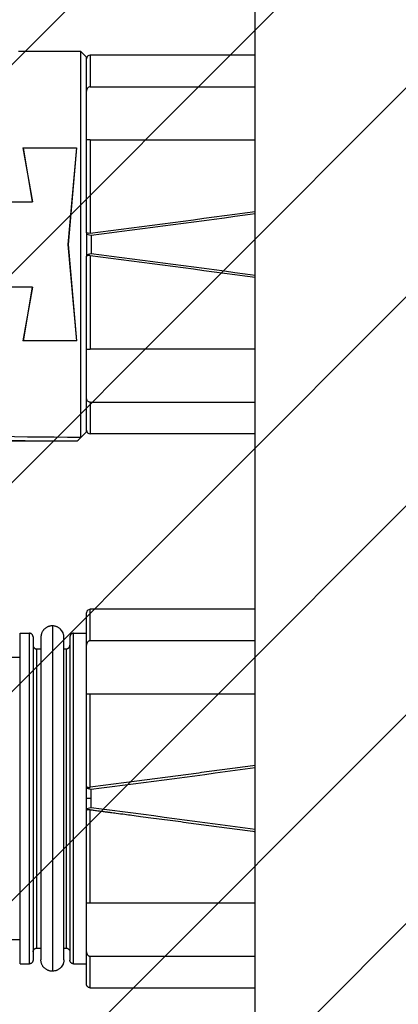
# Model space of a CAD drawing. Header units: millimetres. Extents: x 0 to 2550, y 0 to 1188.
# Tile 206 of 221: x 1428.55 to 1436.76, y 836.71 to 858.04. Entities that reach past the tile are written whole.
import ezdxf

# ---------------------------------------------------------------- set-up
doc = ezdxf.new("R2010")
doc.units = ezdxf.units.MM
doc.header["$LTSCALE"] = 46.255
doc.linetypes.add('PHANTOM', pattern=[0.8, 0.45, -0.05, 0.1, -0.05, 0.1, -0.05])
doc.layers.get('0').update_dxf_attribs({"linetype": 'CONTINUOUS'})
for name, color, linetype in [('1613603_PBL264', 7, 'CONTINUOUS'), ('DEFAULT_3', 7, 'PHANTOM'), ('M2000801_PBL254', 7, 'CONTINUOUS'), ('R2538000302_HARNESS_PBL273', 7, 'CONTINUOUS'), ('ST-8EP1N8AW400S_PBL292', 7, 'CONTINUOUS')]:
    doc.layers.add(name, color=color, linetype=linetype)

# ---------------------------------------------------------------- blocks, each defined once
blk = doc.blocks.new('DDDD')
at = {"color": 134, "linetype": 'Continuous'}
for p, q in [((1864.382, 3790.726), (2285.037, 4211.382)), ((1869.374, 3784.404), (2291.36, 4206.39)), ((1874.518, 3778.235), (2297.529, 4201.246)), ((1879.815, 3772.219), (2303.545, 4195.949)), ((1885.264, 3766.353), (2309.411, 4190.5)), ((1890.863, 3760.639), (2315.125, 4184.901)), ((1896.613, 3755.076), (2320.688, 4179.151))]:
    blk.add_line(p, q, dxfattribs=at)
at = {"layer": '1613603_PBL264', "color": 7}
for p, q in [((1959.869, 3883.18), (1956.483, 3883.18)), ((1959.869, 3883.18), (1960.169, 3882.88)), ((1959.869, 3862.295), (1959.869, 3883.18)), ((1960.169, 3873.355), (1960.169, 3882.88)), ((1956.718, 3877.955), (1957.231, 3875.043)), ((1956.718, 3877.955), (1959.631, 3877.955)), ((1957.242, 3875.045), (1956.743, 3877.955)), ((1959.631, 3877.955), (1959.169, 3872.73)), ((1959.169, 3872.73), (1959.644, 3877.955)), ((1939.669, 3875.045), (1957.242, 3875.045)), ((1959.644, 3867.505), (1959.169, 3872.73)), ((1959.169, 3872.73), (1959.631, 3867.505)), ((1960.169, 3862.58), (1960.169, 3872.106)), ((1957.242, 3870.416), (1939.669, 3870.416)), ((1957.231, 3870.418), (1956.718, 3867.505)), ((1956.743, 3867.505), (1957.242, 3870.416)), ((1959.644, 3867.505), (1956.718, 3867.505)), ((1959.669, 3862.08), (1960.169, 3862.58)), ((1959.669, 3862.08), (1952.629, 3862.08)), ((1959.669, 3862.08), (1959.669, 3862.09))]:
    blk.add_line(p, q, dxfattribs=at)
blk.add_arc((1876.606, 3943.463), 116.28, 315.58917, 315.73017, dxfattribs=at)
for major_axis, start_param, end_param in [((91.705, 5.276), -2.305578, -2.153056), ((93.46, 5.377), 3.99426, 4.139759)]:
    blk.add_ellipse((2009.865, 3872.73), major_axis=major_axis, ratio=0.098362, start_param=start_param, end_param=end_param, dxfattribs=at)
at = {"layer": 'DEFAULT_3', "color": 2}
blk.add_circle((2102.319, 3973.445), 300, dxfattribs=at)
at = {"layer": 'M2000801_PBL254', "color": 7}
blk.add_line((1969.319, 3811.33), (1969.319, 3927.445), dxfattribs=at)
at = {"layer": 'R2538000302_HARNESS_PBL273', "color": 7}
for p, q in [((1960.189, 3852.867), (1960.169, 3852.78)), ((1960.169, 3832.68), (1960.169, 3852.78)), ((1960.245, 3852.937), (1960.189, 3852.867)), ((1960.325, 3852.975), (1960.245, 3852.937)), ((1960.369, 3852.98), (1960.325, 3852.975)), ((1969.319, 3852.98), (1960.369, 3852.98)), ((1956.569, 3833.78), (1956.569, 3851.68)), ((1956.569, 3851.68), (1957.069, 3851.68)), ((1957.269, 3851.48), (1957.269, 3833.98)), ((1957.694, 3851.455), (1957.694, 3834.005)), ((1958.944, 3834.005), (1958.944, 3851.455)), ((1959.269, 3851.48), (1959.269, 3833.98)), ((1959.469, 3851.68), (1960.169, 3851.68)), ((1969.319, 3851.271), (1960.369, 3851.271)), ((1949.569, 3850.38), (1956.569, 3850.38)), ((1957.469, 3850.83), (1957.694, 3850.83)), ((1958.944, 3850.83), (1959.069, 3850.83)), ((1960.192, 3848.395), (1960.224, 3848.395)), ((1960.369, 3848.398), (1969.319, 3848.398)), ((1960.169, 3843.293), (1960.419, 3843.232)), ((1960.419, 3842.228), (1960.419, 3843.232)), ((1960.419, 3842.228), (1960.169, 3842.167)), ((1969.319, 3837.063), (1960.369, 3837.063)), ((1956.569, 3835.08), (1949.569, 3835.08)), ((1957.469, 3834.63), (1957.694, 3834.63)), ((1958.944, 3834.63), (1959.069, 3834.63)), ((1960.369, 3834.19), (1969.319, 3834.19)), ((1956.569, 3833.78), (1957.069, 3833.78)), ((1959.469, 3833.78), (1960.169, 3833.78)), ((1960.369, 3832.48), (1969.319, 3832.48))]:
    blk.add_line(p, q, dxfattribs=at)
at = {"layer": 'R2538000302_HARNESS_PBL273', "color": 2}
for p, q in [((1960.369, 3851.271), (1960.369, 3852.98)), ((1958.319, 3852.08), (1958.319, 3833.38)), ((1957.069, 3833.78), (1957.069, 3851.68)), ((1959.469, 3833.78), (1959.469, 3851.68)), ((1957.469, 3834.63), (1957.469, 3850.83)), ((1959.069, 3850.83), (1959.069, 3834.63)), ((1960.369, 3843.338), (1960.369, 3848.398)), ((1960.419, 3842.73), (1960.169, 3842.73)), ((1960.369, 3837.063), (1960.369, 3842.123)), ((1960.369, 3832.48), (1960.369, 3834.19))]:
    blk.add_line(p, q, dxfattribs=at)
at = {"layer": 'R2538000302_HARNESS_PBL273', "color": 7}
for major_axis, start_param, end_param in [((88.474, 9.93), -1.178625, -1.066705), ((88.474, -9.93), 1.066705, 1.178625)]:
    blk.add_ellipse((1926.235, 3842.73), major_axis=major_axis, ratio=0.040277, start_param=start_param, end_param=end_param, dxfattribs=at)
for points, knots in [([(1958.319, 3852.08), (1958.299, 3852.08), (1958.258, 3852.078), (1958.198, 3852.069), (1958.149, 3852.057), (1958.11, 3852.044), (1958.072, 3852.03), (1958.026, 3852.008), (1957.973, 3851.976), (1957.923, 3851.94), (1957.877, 3851.899), (1957.843, 3851.861), (1957.817, 3851.828), (1957.794, 3851.795), (1957.767, 3851.751), (1957.741, 3851.695), (1957.72, 3851.637), (1957.705, 3851.578), (1957.696, 3851.517), (1957.694, 3851.476), (1957.694, 3851.455)], [0, 0, 0, 0, 0.061802, 0.123762, 0.18588, 0.217016, 0.248203, 0.310701, 0.373346, 0.436073, 0.498811, 0.56151, 0.59285, 0.624182, 0.686824, 0.749478, 0.812138, 0.874783, 0.9374, 1, 1, 1, 1]), ([(1958.944, 3851.455), (1958.944, 3851.476), (1958.942, 3851.517), (1958.933, 3851.577), (1958.918, 3851.637), (1958.891, 3851.714), (1958.842, 3851.805), (1958.777, 3851.884), (1958.716, 3851.939), (1958.667, 3851.976), (1958.614, 3852.007), (1958.558, 3852.033), (1958.5, 3852.054), (1958.421, 3852.074), (1958.36, 3852.08), (1958.319, 3852.08)], [0, 0, 0, 0, 0.062559, 0.125111, 0.187629, 0.250108, 0.37492, 0.499846, 0.562431, 0.625081, 0.687838, 0.750656, 0.813429, 0.876022, 1, 1, 1, 1]), ([(1957.269, 3851.48), (1957.269, 3851.493), (1957.266, 3851.519), (1957.254, 3851.557), (1957.234, 3851.592), (1957.213, 3851.618), (1957.194, 3851.636), (1957.178, 3851.648), (1957.162, 3851.658), (1957.144, 3851.666), (1957.126, 3851.673), (1957.101, 3851.678), (1957.082, 3851.68), (1957.069, 3851.68)], [0, 0, 0, 0, 0.122796, 0.24887, 0.376878, 0.504868, 0.56836, 0.63127, 0.693565, 0.755391, 0.816919, 0.878229, 1, 1, 1, 1]), ([(1959.469, 3851.68), (1959.456, 3851.68), (1959.43, 3851.677), (1959.393, 3851.665), (1959.358, 3851.646), (1959.331, 3851.625), (1959.313, 3851.605), (1959.301, 3851.589), (1959.291, 3851.573), (1959.283, 3851.555), (1959.277, 3851.537), (1959.271, 3851.512), (1959.269, 3851.493), (1959.269, 3851.48)], [0, 0, 0, 0, 0.122796, 0.24887, 0.376878, 0.504868, 0.56836, 0.63127, 0.693565, 0.755391, 0.816919, 0.878229, 1, 1, 1, 1]), ([(1957.269, 3851.03), (1957.269, 3851.015), (1957.272, 3850.992), (1957.282, 3850.963), (1957.291, 3850.941), (1957.303, 3850.921), (1957.322, 3850.896), (1957.339, 3850.879), (1957.351, 3850.869)], [0, 0, 0, 0, 0.243524, 0.3684, 0.494652, 0.621645, 0.748685, 1, 1, 1, 1]), ([(1957.351, 3850.869), (1957.355, 3850.866), (1957.364, 3850.86), (1957.378, 3850.852), (1957.392, 3850.845), (1957.412, 3850.838), (1957.438, 3850.832), (1957.459, 3850.83), (1957.469, 3850.83)], [0, 0, 0, 0, 0.127297, 0.253589, 0.379125, 0.504146, 0.752873, 1, 1, 1, 1]), ([(1959.069, 3850.83), (1959.082, 3850.83), (1959.108, 3850.833), (1959.145, 3850.846), (1959.181, 3850.865), (1959.207, 3850.886), (1959.225, 3850.905), (1959.237, 3850.921), (1959.247, 3850.938), (1959.255, 3850.955), (1959.261, 3850.974), (1959.267, 3850.998), (1959.269, 3851.018), (1959.269, 3851.03)], [0, 0, 0, 0, 0.122796, 0.24887, 0.376878, 0.504868, 0.56836, 0.63127, 0.693565, 0.755391, 0.816919, 0.878229, 1, 1, 1, 1]), ([(1960.369, 3851.271), (1960.362, 3851.271), (1960.347, 3851.27), (1960.326, 3851.266), (1960.305, 3851.259), (1960.286, 3851.25), (1960.267, 3851.239), (1960.25, 3851.225), (1960.234, 3851.21), (1960.216, 3851.188), (1960.197, 3851.157), (1960.181, 3851.116), (1960.171, 3851.074), (1960.169, 3851.045), (1960.169, 3851.03)], [0, 0, 0, 0, 0.062455, 0.124933, 0.18751, 0.250102, 0.312599, 0.375117, 0.437696, 0.500232, 0.625107, 0.750117, 0.875067, 1, 1, 1, 1]), ([(1960.169, 3848.397), (1960.169, 3848.397), (1960.168, 3848.397), (1960.168, 3848.397), (1960.167, 3848.397), (1960.167, 3848.397), (1960.167, 3848.397), (1960.167, 3848.397), (1960.167, 3848.397), (1960.166, 3848.397), (1960.166, 3848.397), (1960.166, 3848.397), (1960.166, 3848.397), (1960.166, 3848.397), (1960.166, 3848.397), (1960.167, 3848.397), (1960.167, 3848.397), (1960.167, 3848.397), (1960.167, 3848.397), (1960.168, 3848.397), (1960.168, 3848.397), (1960.168, 3848.397), (1960.169, 3848.397), (1960.17, 3848.397), (1960.171, 3848.396), (1960.172, 3848.396), (1960.173, 3848.396), (1960.174, 3848.396), (1960.175, 3848.396), (1960.175, 3848.395), (1960.175, 3848.395), (1960.176, 3848.395), (1960.177, 3848.395), (1960.179, 3848.395), (1960.181, 3848.395), (1960.184, 3848.395), (1960.187, 3848.395), (1960.189, 3848.395), (1960.191, 3848.395), (1960.192, 3848.395)], [0, 0, 0, 0, 0.028586, 0.051456, 0.069022, 0.075945, 0.081697, 0.086333, 0.089906, 0.092478, 0.094122, 0.094983, 0.095653, 0.096902, 0.098857, 0.101503, 0.104801, 0.11317, 0.123579, 0.135627, 0.148912, 0.163028, 0.192134, 0.219798, 0.244634, 0.286356, 0.342743, 0.372155, 0.385625, 0.393723, 0.406114, 0.433618, 0.479811, 0.54217, 0.617946, 0.70438, 0.79871, 0.898171, 1, 1, 1, 1]), ([(1960.224, 3848.395), (1960.233, 3848.396), (1960.255, 3848.396), (1960.289, 3848.397), (1960.328, 3848.398), (1960.355, 3848.398), (1960.369, 3848.398)], [0, 0, 0, 0, 0.201761, 0.442169, 0.712595, 1, 1, 1, 1]), ([(1969.319, 3844.524), (1968.952, 3844.474), (1968.214, 3844.375), (1967.099, 3844.225), (1965.978, 3844.075), (1964.855, 3843.926), (1963.734, 3843.777), (1962.239, 3843.581), (1961.117, 3843.435), (1960.369, 3843.338)], [0, 0, 0, 0, 0.123016, 0.247745, 0.373662, 0.498919, 0.624072, 0.749398, 1, 1, 1, 1]), ([(1960.169, 3843.386), (1960.169, 3843.386), (1960.168, 3843.385), (1960.168, 3843.384), (1960.168, 3843.383), (1960.168, 3843.382), (1960.169, 3843.381), (1960.169, 3843.38), (1960.171, 3843.378), (1960.172, 3843.377), (1960.172, 3843.375), (1960.174, 3843.373), (1960.175, 3843.37), (1960.177, 3843.367), (1960.178, 3843.365), (1960.18, 3843.363), (1960.182, 3843.361), (1960.185, 3843.359), (1960.189, 3843.356), (1960.193, 3843.354), (1960.198, 3843.352), (1960.202, 3843.349), (1960.21, 3843.346), (1960.215, 3843.344), (1960.219, 3843.343)], [0, 0, 0, 0, 0.028995, 0.040808, 0.052219, 0.063938, 0.07627, 0.102553, 0.129379, 0.155339, 0.18056, 0.205258, 0.25382, 0.302462, 0.352954, 0.379667, 0.407822, 0.468297, 0.532911, 0.600965, 0.672666, 0.74823, 0.827865, 1, 1, 1, 1]), ([(1960.219, 3843.343), (1960.224, 3843.342), (1960.234, 3843.339), (1960.25, 3843.337), (1960.268, 3843.334), (1960.294, 3843.333), (1960.32, 3843.333), (1960.348, 3843.335), (1960.362, 3843.337), (1960.369, 3843.338)], [0, 0, 0, 0, 0.099738, 0.208748, 0.326158, 0.451459, 0.719127, 0.858852, 1, 1, 1, 1]), ([(1960.202, 3842.111), (1960.199, 3842.11), (1960.194, 3842.107), (1960.188, 3842.103), (1960.182, 3842.099), (1960.177, 3842.095), (1960.174, 3842.09), (1960.171, 3842.085), (1960.169, 3842.08), (1960.169, 3842.076), (1960.169, 3842.074)], [0, 0, 0, 0, 0.164093, 0.314047, 0.45061, 0.574989, 0.689326, 0.796305, 0.898813, 1, 1, 1, 1]), ([(1960.369, 3842.123), (1960.361, 3842.124), (1960.344, 3842.126), (1960.32, 3842.127), (1960.296, 3842.127), (1960.274, 3842.126), (1960.253, 3842.124), (1960.234, 3842.121), (1960.217, 3842.117), (1960.207, 3842.113), (1960.202, 3842.111)], [0, 0, 0, 0, 0.147436, 0.292534, 0.433091, 0.566921, 0.691611, 0.806047, 0.909098, 1, 1, 1, 1]), ([(1960.369, 3842.123), (1960.366, 3842.123), (1960.361, 3842.124), (1960.355, 3842.125), (1960.349, 3842.126), (1960.345, 3842.126), (1960.342, 3842.127), (1960.341, 3842.127), (1960.339, 3842.127), (1960.34, 3842.127), (1960.341, 3842.127), (1960.344, 3842.126), (1960.348, 3842.126), (1960.352, 3842.125), (1960.358, 3842.124), (1960.364, 3842.124), (1960.371, 3842.123), (1960.382, 3842.121), (1960.398, 3842.119), (1960.428, 3842.115), (1960.491, 3842.107), (1960.591, 3842.094), (1960.717, 3842.078), (1960.843, 3842.061), (1960.963, 3842.046), (1961.076, 3842.031), (1961.183, 3842.017), (1961.314, 3842), (1961.513, 3841.974), (1961.832, 3841.933), (1962.22, 3841.882), (1962.659, 3841.824), (1963.129, 3841.762), (1963.67, 3841.691), (1964.255, 3841.614), (1964.844, 3841.536), (1965.418, 3841.46), (1965.975, 3841.386), (1966.526, 3841.312), (1967.266, 3841.213), (1968.198, 3841.088), (1968.946, 3840.987), (1969.319, 3840.936)], [0, 0, 0, 0, 0.000895, 0.001642, 0.002246, 0.002711, 0.00304, 0.003239, 0.00331, 0.003362, 0.003532, 0.003817, 0.004213, 0.004715, 0.005319, 0.006022, 0.006819, 0.007706, 0.009734, 0.012073, 0.017552, 0.030801, 0.045352, 0.05945, 0.072764, 0.085331, 0.097187, 0.10837, 0.128858, 0.163354, 0.214615, 0.25783, 0.309573, 0.371274, 0.437854, 0.504237, 0.567596, 0.628947, 0.689686, 0.751041, 0.875508, 1, 1, 1, 1]), ([(1960.192, 3837.066), (1960.191, 3837.066), (1960.187, 3837.066), (1960.182, 3837.066), (1960.178, 3837.065), (1960.175, 3837.065), (1960.174, 3837.065), (1960.172, 3837.065), (1960.171, 3837.065), (1960.171, 3837.064), (1960.17, 3837.064), (1960.169, 3837.064), (1960.169, 3837.064), (1960.169, 3837.063), (1960.169, 3837.063)], [0, 0, 0, 0, 0.232556, 0.432761, 0.601204, 0.738349, 0.79537, 0.844822, 0.886847, 0.921639, 0.949493, 0.970922, 0.986985, 1, 1, 1, 1]), ([(1960.369, 3837.063), (1960.35, 3837.063), (1960.315, 3837.063), (1960.272, 3837.064), (1960.241, 3837.065), (1960.222, 3837.065), (1960.206, 3837.066), (1960.197, 3837.066), (1960.192, 3837.066)], [0, 0, 0, 0, 0.319106, 0.605224, 0.728319, 0.835524, 0.926149, 1, 1, 1, 1]), ([(1957.269, 3834.43), (1957.269, 3834.443), (1957.272, 3834.469), (1957.285, 3834.507), (1957.304, 3834.542), (1957.325, 3834.568), (1957.344, 3834.586), (1957.36, 3834.598), (1957.377, 3834.608), (1957.394, 3834.616), (1957.412, 3834.623), (1957.437, 3834.628), (1957.456, 3834.63), (1957.469, 3834.63)], [0, 0, 0, 0, 0.122796, 0.24887, 0.376878, 0.504868, 0.56836, 0.63127, 0.693565, 0.755391, 0.816919, 0.878229, 1, 1, 1, 1]), ([(1959.069, 3834.63), (1959.082, 3834.63), (1959.108, 3834.627), (1959.145, 3834.615), (1959.181, 3834.596), (1959.207, 3834.575), (1959.225, 3834.555), (1959.237, 3834.539), (1959.247, 3834.523), (1959.255, 3834.505), (1959.261, 3834.487), (1959.267, 3834.462), (1959.269, 3834.443), (1959.269, 3834.43)], [0, 0, 0, 0, 0.122796, 0.24887, 0.376878, 0.504868, 0.56836, 0.63127, 0.693565, 0.755391, 0.816919, 0.878229, 1, 1, 1, 1]), ([(1960.169, 3834.43), (1960.169, 3834.429), (1960.169, 3834.428), (1960.169, 3834.425), (1960.169, 3834.422), (1960.169, 3834.419), (1960.17, 3834.414), (1960.17, 3834.409), (1960.171, 3834.403), (1960.171, 3834.398), (1960.171, 3834.392), (1960.172, 3834.385), (1960.174, 3834.376), (1960.176, 3834.366), (1960.178, 3834.355), (1960.182, 3834.345), (1960.185, 3834.334), (1960.189, 3834.324), (1960.193, 3834.314), (1960.199, 3834.301), (1960.208, 3834.285), (1960.22, 3834.267), (1960.234, 3834.251), (1960.25, 3834.235), (1960.267, 3834.222), (1960.285, 3834.211), (1960.305, 3834.201), (1960.326, 3834.195), (1960.347, 3834.191), (1960.362, 3834.19), (1960.369, 3834.19)], [0, 0, 0, 0, 0.007719, 0.015503, 0.02343, 0.031414, 0.047231, 0.062875, 0.078408, 0.093885, 0.109355, 0.124864, 0.156008, 0.1873, 0.218682, 0.250074, 0.281374, 0.31257, 0.343781, 0.375047, 0.437601, 0.500037, 0.562517, 0.625063, 0.687471, 0.749977, 0.812521, 0.874921, 0.937485, 1, 1, 1, 1]), ([(1957.269, 3833.98), (1957.269, 3833.967), (1957.266, 3833.941), (1957.254, 3833.904), (1957.234, 3833.869), (1957.213, 3833.843), (1957.194, 3833.824), (1957.178, 3833.812), (1957.162, 3833.802), (1957.144, 3833.794), (1957.126, 3833.788), (1957.101, 3833.782), (1957.082, 3833.78), (1957.069, 3833.78)], [0, 0, 0, 0, 0.122796, 0.24887, 0.376878, 0.504868, 0.56836, 0.63127, 0.693565, 0.755391, 0.816919, 0.878229, 1, 1, 1, 1]), ([(1958.319, 3833.38), (1958.299, 3833.38), (1958.258, 3833.382), (1958.198, 3833.391), (1958.149, 3833.403), (1958.11, 3833.416), (1958.072, 3833.431), (1958.026, 3833.453), (1957.973, 3833.484), (1957.923, 3833.521), (1957.877, 3833.562), (1957.843, 3833.6), (1957.817, 3833.632), (1957.794, 3833.666), (1957.767, 3833.71), (1957.741, 3833.765), (1957.72, 3833.823), (1957.705, 3833.883), (1957.696, 3833.944), (1957.694, 3833.985), (1957.694, 3834.005)], [0, 0, 0, 0, 0.061802, 0.123762, 0.18588, 0.217016, 0.248203, 0.310701, 0.373346, 0.436073, 0.498811, 0.56151, 0.59285, 0.624182, 0.686824, 0.749478, 0.812138, 0.874783, 0.9374, 1, 1, 1, 1]), ([(1958.944, 3834.005), (1958.944, 3833.985), (1958.942, 3833.944), (1958.933, 3833.883), (1958.918, 3833.823), (1958.891, 3833.746), (1958.842, 3833.656), (1958.777, 3833.576), (1958.716, 3833.521), (1958.667, 3833.485), (1958.614, 3833.453), (1958.558, 3833.427), (1958.5, 3833.406), (1958.421, 3833.387), (1958.36, 3833.38), (1958.319, 3833.38)], [0, 0, 0, 0, 0.062559, 0.125111, 0.187629, 0.250108, 0.37492, 0.499846, 0.562431, 0.625081, 0.687838, 0.750656, 0.813429, 0.876022, 1, 1, 1, 1]), ([(1959.469, 3833.78), (1959.456, 3833.78), (1959.43, 3833.783), (1959.393, 3833.796), (1959.358, 3833.815), (1959.331, 3833.836), (1959.313, 3833.855), (1959.301, 3833.871), (1959.291, 3833.888), (1959.283, 3833.905), (1959.277, 3833.924), (1959.271, 3833.948), (1959.269, 3833.968), (1959.269, 3833.98)], [0, 0, 0, 0, 0.122796, 0.24887, 0.376878, 0.504868, 0.56836, 0.63127, 0.693565, 0.755391, 0.816919, 0.878229, 1, 1, 1, 1]), ([(1960.369, 3832.48), (1960.356, 3832.48), (1960.33, 3832.483), (1960.293, 3832.496), (1960.258, 3832.515), (1960.231, 3832.536), (1960.213, 3832.555), (1960.201, 3832.571), (1960.191, 3832.588), (1960.183, 3832.605), (1960.177, 3832.624), (1960.171, 3832.648), (1960.169, 3832.668), (1960.169, 3832.68)], [0, 0, 0, 0, 0.122796, 0.24887, 0.376878, 0.504868, 0.56836, 0.63127, 0.693565, 0.755391, 0.816919, 0.878229, 1, 1, 1, 1])]:
    blk.add_open_spline(points, degree=3, knots=knots, dxfattribs=at)
at = {"layer": 'ST-8EP1N8AW400S_PBL292', "color": 2}
for p, q in [((1960.369, 3882.98), (1960.369, 3881.271)), ((1960.369, 3878.398), (1960.369, 3873.338)), ((1960.369, 3872.123), (1960.369, 3867.063)), ((1960.369, 3864.19), (1960.369, 3862.48))]:
    blk.add_line(p, q, dxfattribs=at)
at = {"layer": 'ST-8EP1N8AW400S_PBL292', "color": 7}
for p, q in [((1969.319, 3882.98), (1960.369, 3882.98)), ((1960.369, 3881.271), (1969.319, 3881.271)), ((1960.369, 3878.398), (1969.319, 3878.398)), ((1960.169, 3873.355), (1960.169, 3872.106)), ((1960.169, 3873.293), (1960.419, 3873.233)), ((1960.419, 3873.233), (1960.419, 3872.228)), ((1960.419, 3872.228), (1960.169, 3872.167)), ((1969.319, 3867.063), (1960.369, 3867.063)), ((1960.369, 3864.19), (1969.319, 3864.19)), ((1969.319, 3862.48), (1960.369, 3862.48))]:
    blk.add_line(p, q, dxfattribs=at)
for centre, radius, start, end in [((1960.369, 3882.78), 0.2, 90, 180), ((1763.293, 5393.896), 1533.277, 277.384821, 277.722205), ((1756.5, 5453.904), 1593.771, 277.351006, 277.673755), ((1754.601, 2277.103), 1608.348, 82.327965, 82.647789), ((1763.293, 2351.565), 1533.276, 82.277795, 82.615179), ((1960.369, 3862.68), 0.2, 180, 270)]:
    blk.add_arc(centre, radius, start, end, dxfattribs=at)
for points, knots in [([(1960.369, 3881.271), (1960.313, 3881.271), (1960.199, 3881.205), (1960.169, 3881.087), (1960.169, 3881.03)], [0, 0, 0, 0, 0.495392, 1, 1, 1, 1]), ([(1960.192, 3878.395), (1960.187, 3878.395), (1960.181, 3878.396), (1960.169, 3878.395), (1960.169, 3878.397)], [0, 0, 0, 0, 0.746215, 1, 1, 1, 1]), ([(1960.369, 3878.398), (1960.35, 3878.398), (1960.291, 3878.397), (1960.232, 3878.395), (1960.192, 3878.395)], [0, 0, 0, 0, 0.319265, 1, 1, 1, 1]), ([(1960.201, 3873.35), (1960.196, 3873.352), (1960.182, 3873.359), (1960.169, 3873.375), (1960.169, 3873.386)], [0, 0, 0, 0, 0.320972, 1, 1, 1, 1]), ([(1960.369, 3873.338), (1960.353, 3873.335), (1960.297, 3873.331), (1960.237, 3873.334), (1960.201, 3873.35)], [0, 0, 0, 0, 0.294929, 1, 1, 1, 1]), ([(1960.201, 3872.11), (1960.196, 3872.108), (1960.181, 3872.101), (1960.169, 3872.085), (1960.169, 3872.074)], [0, 0, 0, 0, 0.320449, 1, 1, 1, 1]), ([(1960.369, 3872.123), (1960.353, 3872.125), (1960.297, 3872.129), (1960.237, 3872.127), (1960.201, 3872.11)], [0, 0, 0, 0, 0.295252, 1, 1, 1, 1]), ([(1960.192, 3867.066), (1960.202, 3867.066), (1960.261, 3867.064), (1960.32, 3867.063), (1960.369, 3867.063)], [0, 0, 0, 0, 0.164282, 1, 1, 1, 1]), ([(1960.369, 3864.19), (1960.313, 3864.19), (1960.199, 3864.255), (1960.169, 3864.373), (1960.169, 3864.43)], [0, 0, 0, 0, 0.495392, 1, 1, 1, 1])]:
    blk.add_open_spline(points, degree=3, knots=knots, dxfattribs=at)

msp = doc.modelspace()

# ---------------------------------------------------------------- block references
at = {"xscale": 0.4, "yscale": 0.4, "zscale": 0.4}
msp.add_blockref('DDDD', (645.9319, -695.924), dxfattribs=at)

doc.saveas('drawing.dxf')
